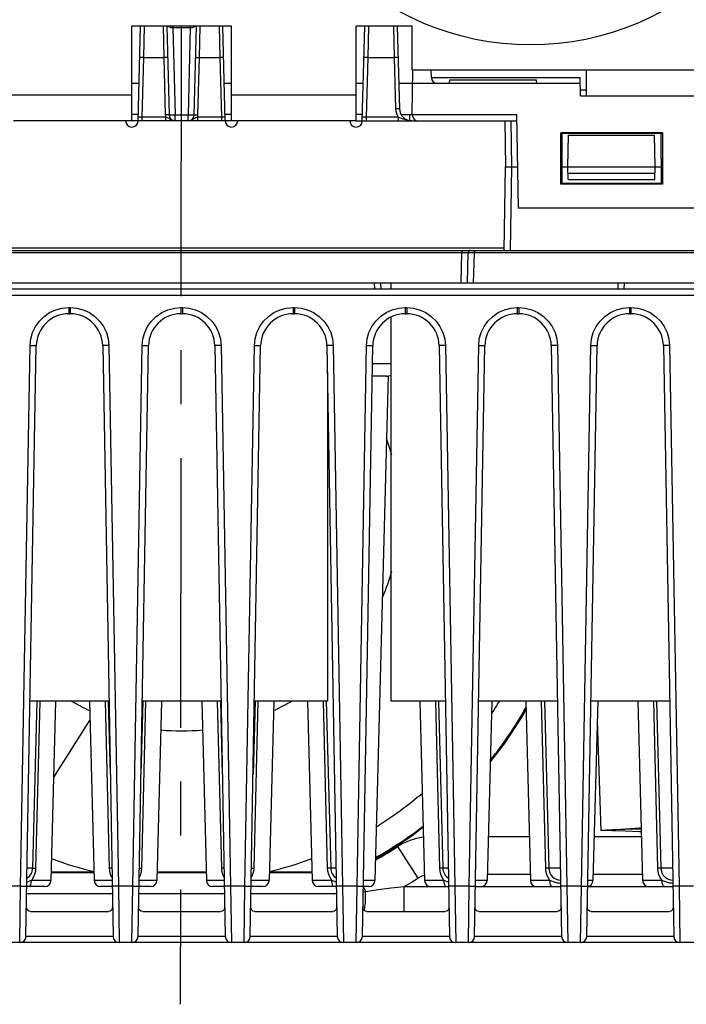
# Model space of a CAD drawing. Extents: x 27 to 410, y 33 to 287.
# Tile 3 of 34: x 74 to 95, y 33 to 65. Entities that reach past the tile are written whole.
import ezdxf

# ---------------------------------------------------------------- set-up
doc = ezdxf.new("R2010")
doc.units = 0
doc.header["$LTSCALE"] = 23.1
doc.linetypes.add('CENTER', pattern=[0.6, 0.375, -0.075, 0.075, -0.075])
doc.layers.get('0').update_dxf_attribs({"linetype": 'CONTINUOUS'})
doc.layers.add('ALL_DIM', color=7, linetype='CONTINUOUS')
doc.layers.add('DEFAULT_1', color=7, linetype='CENTER')
doc.dimstyles.get("Standard").update_dxf_attribs({"dimtxt": 2.5, "dimasz": 2.5, "dimexe": 1.25, "dimexo": 0.625, "dimtad": 1, "dimcen": 2.5, "dimazin": 3, "dimtfac": 1, "dimtmove": 0, "dimatfit": 3})

# ---------------------------------------------------------------- blocks, each defined once
blk = doc.blocks.new('_OPEN')
at = {"color": 0, "linetype": 'BYBLOCK'}
for p, q in [((0, 0), (-1, 0.25)), ((-1, -0.25), (0, 0)), ((-1, 0), (0, 0))]:
    blk.add_line(p, q, dxfattribs=at)
blk = doc.blocks.new('*D9')
at = {"layer": 'ALL_DIM', "color": 2, "linetype": 'CONTINUOUS'}
for p, q in [((90.963, 73.01), (113.355, 73.01)), ((112.355, 73.01), (112.355, 64.99)), ((112.355, 56.97), (112.355, 64.99)), ((106.563, 56.97), (113.355, 56.97))]:
    blk.add_line(p, q, dxfattribs=at)
at = {"layer": 'ALL_DIM', "color": 2, "linetype": 'CONTINUOUS', "xscale": 2, "yscale": 2, "zscale": 2}
for p, rotation in [((112.355, 73.01), 90), ((112.355, 56.97), 270)]:
    blk.add_blockref('_OPEN', p, dxfattribs=dict(at, rotation=rotation))
blk = doc.blocks.new('*D10')
at = {"layer": 'ALL_DIM', "color": 2, "linetype": 'CONTINUOUS'}
for p, q in [((79.763, 87.01), (119.439, 87.01)), ((118.439, 87.01), (118.439, 71.99)), ((118.439, 56.97), (118.439, 71.99)), ((106.563, 56.97), (119.439, 56.97))]:
    blk.add_line(p, q, dxfattribs=at)
at = {"layer": 'ALL_DIM', "color": 2, "linetype": 'CONTINUOUS', "xscale": 2, "yscale": 2, "zscale": 2}
for p, rotation in [((118.439, 87.01), 90), ((118.439, 56.97), 270)]:
    blk.add_blockref('_OPEN', p, dxfattribs=dict(at, rotation=rotation))
blk = doc.blocks.new('*D11')
at = {"layer": 'ALL_DIM', "color": 2, "linetype": 'CONTINUOUS'}
for p, q in [((93.963, 91.41), (125.25, 91.41)), ((124.25, 91.41), (124.25, 74.19)), ((124.25, 56.97), (124.25, 74.19)), ((106.563, 56.97), (125.25, 56.97))]:
    blk.add_line(p, q, dxfattribs=at)
at = {"layer": 'ALL_DIM', "color": 2, "linetype": 'CONTINUOUS', "xscale": 2, "yscale": 2, "zscale": 2}
for p, rotation in [((124.25, 91.41), 90), ((124.25, 56.97), 270)]:
    blk.add_blockref('_OPEN', p, dxfattribs=dict(at, rotation=rotation))

msp = doc.modelspace()

# ---------------------------------------------------------------- linework, layer by layer
at = {"color": 3, "linetype": 'CONTINUOUS'}
for p, q in [((77.163, 61.77), (77.163, 64.81)), ((80.363, 64.81), (77.163, 64.81)), ((80.363, 61.77), (80.363, 64.81)), ((84.363, 61.77), (84.363, 64.81)), ((86.163, 64.81), (84.363, 64.81)), ((86.163, 63.41), (86.163, 64.81)), ((86.163, 63.41), (99.163, 63.41)), ((91.763, 62.57), (91.763, 63.41)), ((73.163, 62.61), (77.163, 62.61)), ((80.363, 62.61), (84.363, 62.61)), ((77.163, 61.77), (76.963, 61.77)), ((80.563, 61.77), (80.363, 61.77)), ((84.363, 61.77), (84.163, 61.77))]:
    msp.add_line(p, q, dxfattribs=at)
at = {"color": 7, "linetype": 'CONTINUOUS'}
for p, q in [((77.363, 61.765), (77.443, 64.81)), ((77.56, 64.81), (77.536, 63.801)), ((78.166, 64.81), (78.19, 63.801)), ((78.283, 64.81), (78.358, 61.965)), ((78.485, 64.754), (78.485, 64.81)), ((78.485, 64.754), (78.558, 61.965)), ((79.041, 64.754), (78.485, 64.754)), ((79.041, 64.754), (78.968, 61.965)), ((79.041, 64.754), (79.041, 64.81)), ((79.168, 61.965), (79.243, 64.81)), ((79.205, 64.806), (79.178, 64.79)), ((79.336, 63.801), (79.36, 64.81)), ((79.966, 64.81), (79.99, 63.801)), ((80.163, 61.765), (80.083, 64.81)), ((84.563, 61.765), (84.643, 64.81)), ((84.76, 64.81), (84.736, 63.801)), ((85.566, 64.81), (85.59, 63.801)), ((85.683, 64.81), (85.753, 62.159)), ((77.536, 63.801), (77.486, 61.887)), ((77.536, 63.801), (78.19, 63.801)), ((78.19, 63.801), (78.238, 61.965)), ((79.288, 61.965), (79.336, 63.801)), ((79.336, 63.801), (79.99, 63.801)), ((79.99, 63.801), (80.04, 61.887)), ((84.736, 63.801), (84.686, 61.887)), ((84.736, 63.801), (85.59, 63.801)), ((85.59, 63.801), (85.633, 62.16)), ((86.163, 61.97), (86.188, 63.41)), ((86.781, 63.166), (86.776, 63.41)), ((77.394, 62.97), (77.163, 62.97)), ((80.363, 62.97), (80.132, 62.97)), ((84.594, 62.97), (84.363, 62.97)), ((91.556, 62.97), (85.732, 62.97)), ((86.781, 63.166), (91.553, 63.166)), ((87.363, 62.97), (87.374, 63.09)), ((87.374, 63.09), (90.153, 63.09)), ((90.163, 62.97), (90.153, 63.09)), ((91.563, 62.57), (91.553, 63.166)), ((91.56, 62.766), (91.763, 62.766)), ((91.563, 62.57), (97.963, 62.57)), ((76.963, 61.77), (73.363, 61.77)), ((77.368, 61.97), (77.163, 61.97)), ((80.363, 61.77), (77.163, 61.77)), ((77.486, 61.887), (77.486, 61.77)), ((78.25, 61.887), (77.486, 61.887)), ((78.25, 61.887), (78.25, 61.77)), ((78.558, 61.77), (78.558, 61.965)), ((78.558, 61.965), (78.968, 61.965)), ((78.968, 61.77), (78.968, 61.965)), ((79.276, 61.887), (79.276, 61.77)), ((80.04, 61.887), (79.276, 61.887)), ((80.04, 61.887), (80.04, 61.77)), ((80.363, 61.97), (80.158, 61.97)), ((84.163, 61.77), (80.563, 61.77)), ((84.568, 61.97), (84.363, 61.97)), ((84.363, 61.77), (89.514, 61.77)), ((84.686, 61.887), (84.686, 61.77)), ((85.719, 61.887), (84.686, 61.887)), ((85.719, 61.887), (85.719, 61.77)), ((85.807, 61.97), (89.511, 61.97)), ((86.083, 61.777), (86.083, 61.97)), ((89.137, 61.77), (89.163, 60.29)), ((89.363, 60.29), (89.337, 61.77)), ((89.511, 61.97), (89.563, 58.97)), ((90.932, 59.739), (90.932, 61.38)), ((90.932, 61.38), (90.965, 61.369)), ((94.194, 61.38), (90.932, 61.38)), ((94.161, 61.369), (94.194, 61.38)), ((94.194, 61.38), (94.194, 59.739)), ((90.965, 61.369), (90.964, 59.771)), ((94.161, 61.369), (90.965, 61.369)), ((91.163, 60.29), (91.181, 61.312)), ((91.181, 61.312), (93.945, 61.312)), ((93.963, 60.29), (93.945, 61.312)), ((94.162, 59.771), (94.161, 61.369)), ((89.116, 57.61), (89.163, 60.29)), ((89.163, 60.29), (89.54, 60.29)), ((89.316, 57.61), (89.363, 60.29)), ((90.964, 60.29), (94.162, 60.29)), ((91.17, 59.89), (91.163, 60.29)), ((93.956, 59.89), (93.963, 60.29)), ((91.167, 60.086), (93.959, 60.086)), ((91.17, 59.89), (93.956, 59.89)), ((90.932, 59.739), (90.964, 59.771)), ((94.194, 59.739), (90.932, 59.739)), ((90.964, 59.771), (94.162, 59.771)), ((94.162, 59.771), (94.194, 59.739)), ((95.563, 58.97), (89.563, 58.97)), ((59.154, 57.61), (98.372, 57.61)), ((68.408, 57.689), (89.118, 57.689)), ((87.761, 57.61), (87.761, 57.531)), ((88.161, 57.61), (88.161, 57.532)), ((87.761, 57.531), (69.765, 57.531)), ((87.736, 56.57), (87.761, 57.531)), ((87.848, 57.532), (87.761, 57.531)), ((87.936, 56.57), (87.961, 57.532)), ((88.136, 56.57), (88.161, 57.532)), ((96.965, 57.532), (88.161, 57.532)), ((59.504, 56.57), (98.022, 56.57)), ((59.7, 56.37), (97.826, 56.37)), ((84.963, 56.37), (84.958, 56.57)), ((85.163, 56.37), (85.158, 56.57)), ((85.483, 56.57), (85.483, 56.37)), ((92.768, 56.57), (92.763, 56.37)), ((92.968, 56.57), (92.963, 56.37)), ((59.7, 56.172), (97.826, 56.172)), ((75.138, 55.772), (75.138, 55.57)), ((75.138, 55.772), (75.188, 55.772)), ((75.188, 55.772), (75.188, 55.57)), ((78.738, 55.772), (78.738, 55.57)), ((78.738, 55.772), (78.788, 55.772)), ((78.788, 55.772), (78.788, 55.57)), ((82.338, 55.772), (82.338, 55.57)), ((82.338, 55.772), (82.388, 55.772)), ((82.388, 55.772), (82.388, 55.57)), ((85.938, 55.772), (85.938, 55.57)), ((85.938, 55.772), (85.988, 55.772)), ((85.988, 55.772), (85.988, 55.57)), ((89.538, 55.772), (89.538, 55.57)), ((89.538, 55.772), (89.588, 55.772)), ((89.588, 55.772), (89.588, 55.57)), ((93.138, 55.772), (93.138, 55.57)), ((93.138, 55.772), (93.188, 55.772)), ((93.188, 55.772), (93.188, 55.57)), ((75.138, 55.57), (75.188, 55.57)), ((78.738, 55.57), (78.788, 55.57)), ((82.338, 55.57), (82.388, 55.57)), ((85.483, 55.461), (85.483, 43.13)), ((85.938, 55.57), (85.988, 55.57)), ((89.538, 55.57), (89.588, 55.57)), ((93.138, 55.57), (93.188, 55.57)), ((73.595, 37.186), (73.898, 54.553)), ((73.766, 35.566), (74.098, 54.548)), ((76.228, 54.548), (76.56, 35.566)), ((76.428, 54.553), (76.731, 37.186)), ((77.195, 37.186), (77.498, 54.553)), ((77.366, 35.566), (77.698, 54.548)), ((79.828, 54.548), (80.16, 35.566)), ((80.028, 54.553), (80.331, 37.186)), ((80.795, 37.186), (81.098, 54.553)), ((80.966, 35.566), (81.298, 54.548)), ((83.428, 54.548), (83.76, 35.566)), ((83.628, 54.553), (83.931, 37.186)), ((84.395, 37.186), (84.698, 54.553)), ((84.566, 35.566), (84.898, 54.548)), ((87.028, 54.548), (87.36, 35.566)), ((87.228, 54.553), (87.531, 37.186)), ((87.995, 37.186), (88.298, 54.553)), ((88.166, 35.566), (88.498, 54.548)), ((90.628, 54.548), (90.96, 35.566)), ((90.828, 54.553), (91.131, 37.186)), ((91.595, 37.186), (91.898, 54.553)), ((91.766, 35.566), (92.098, 54.548)), ((94.228, 54.548), (94.56, 35.566)), ((94.428, 54.553), (94.731, 37.186)), ((85.483, 53.96), (84.888, 53.96)), ((83.443, 53.703), (83.443, 43.13)), ((85.337, 53.57), (84.881, 53.57)), ((85.393, 53.576), (84.968, 37.365)), ((83.487, 51.16), (83.443, 51.16)), ((83.494, 50.77), (83.443, 50.77)), ((76.428, 43.13), (73.898, 43.13)), ((74.119, 43.13), (73.978, 37.76)), ((74.208, 43.13), (74.077, 37.76)), ((74.719, 43.13), (74.568, 37.365)), ((75.807, 43.13), (75.958, 37.365)), ((76.449, 37.76), (76.318, 43.13)), ((76.407, 43.13), (76.469, 40.769)), ((77.519, 43.13), (77.457, 40.769)), ((77.608, 43.13), (77.477, 37.76)), ((80.028, 43.13), (77.498, 43.13)), ((78.119, 43.13), (77.968, 37.365)), ((79.407, 43.13), (79.558, 37.365)), ((80.049, 37.76), (79.918, 43.13)), ((80.007, 43.13), (80.069, 40.769)), ((81.119, 43.13), (81.057, 40.769)), ((81.208, 43.13), (81.077, 37.76)), ((83.443, 43.13), (81.098, 43.13)), ((81.719, 43.13), (81.568, 37.365)), ((82.807, 43.13), (82.958, 37.365)), ((83.449, 37.76), (83.318, 43.13)), ((83.407, 43.129), (83.548, 37.76)), ((87.228, 43.13), (85.483, 43.13)), ((86.407, 43.13), (86.558, 37.365)), ((87.049, 37.76), (86.918, 43.13)), ((87.007, 43.13), (87.148, 37.76)), ((90.828, 43.13), (88.298, 43.13)), ((88.719, 43.13), (88.568, 37.365)), ((89.807, 43.13), (89.958, 37.365)), ((90.449, 37.76), (90.318, 43.13)), ((90.407, 43.13), (90.548, 37.76)), ((94.428, 43.13), (91.898, 43.13)), ((92.119, 43.13), (91.968, 37.365)), ((93.407, 43.13), (93.558, 37.365)), ((94.049, 37.76), (93.918, 43.13)), ((94.007, 43.13), (94.148, 37.76)), ((74.654, 40.66), (75.823, 42.53)), ((92.102, 42.489), (92.225, 38.97)), ((86.513, 39.073), (86.152, 38.792)), ((89.921, 38.77), (88.605, 38.77)), ((93.521, 38.77), (92.005, 38.77)), ((85.697, 38.451), (86.348, 37.442)), ((73.978, 37.76), (73.805, 37.76)), ((83.721, 37.76), (83.548, 37.76)), ((87.321, 37.76), (87.148, 37.76)), ((90.921, 37.76), (90.548, 37.76)), ((94.521, 37.76), (94.148, 37.76)), ((74.568, 37.365), (73.941, 37.365)), ((75.951, 37.629), (74.575, 37.629)), ((75.952, 37.61), (74.575, 37.61)), ((76.528, 37.365), (75.958, 37.365)), ((77.968, 37.365), (77.398, 37.365)), ((79.551, 37.629), (77.975, 37.629)), ((79.552, 37.61), (77.975, 37.61)), ((80.128, 37.365), (79.558, 37.365)), ((81.568, 37.365), (80.998, 37.365)), ((82.951, 37.629), (81.575, 37.629)), ((82.952, 37.61), (81.575, 37.61)), ((83.585, 37.365), (82.958, 37.365)), ((84.968, 37.365), (84.598, 37.365)), ((87.185, 37.365), (86.558, 37.365)), ((88.568, 37.365), (88.198, 37.365)), ((88.574, 37.57), (89.953, 37.57)), ((90.585, 37.365), (89.958, 37.365)), ((91.968, 37.365), (91.798, 37.365)), ((91.974, 37.57), (93.553, 37.57)), ((94.185, 37.365), (93.558, 37.365)), ((73.595, 37.186), (73.131, 37.186)), ((73.567, 35.37), (73.595, 37.186)), ((74.368, 37.17), (73.795, 37.17)), ((76.531, 37.17), (76.158, 37.17)), ((76.731, 37.186), (76.76, 35.37)), ((77.195, 37.186), (76.731, 37.186)), ((77.167, 35.37), (77.195, 37.186)), ((77.768, 37.17), (77.395, 37.17)), ((80.131, 37.17), (79.758, 37.17)), ((80.331, 37.186), (80.36, 35.37)), ((80.795, 37.186), (80.331, 37.186)), ((80.767, 35.37), (80.795, 37.186)), ((81.368, 37.17), (80.995, 37.17)), ((83.727, 37.17), (83.158, 37.17)), ((83.931, 37.186), (83.96, 35.37)), ((84.395, 37.186), (83.931, 37.186)), ((84.367, 35.37), (84.395, 37.186)), ((84.591, 37), (84.67, 37.013)), ((84.594, 37.17), (84.67, 37.013)), ((84.768, 37.17), (84.595, 37.17)), ((85.907, 36.37), (85.907, 37.17)), ((85.907, 37.17), (87.327, 37.17)), ((87.531, 37.186), (87.56, 35.37)), ((87.995, 37.186), (87.531, 37.186)), ((87.967, 35.37), (87.995, 37.186)), ((88.195, 37.17), (90.932, 37.17)), ((91.595, 37.186), (91.131, 37.186)), ((91.131, 37.186), (91.16, 35.37)), ((91.567, 35.37), (91.595, 37.186)), ((91.795, 37.17), (94.532, 37.17)), ((95.195, 37.186), (94.731, 37.186)), ((94.731, 37.186), (94.76, 35.37)), ((73.791, 36.944), (76.536, 36.944)), ((77.391, 36.944), (80.136, 36.944)), ((80.991, 36.944), (83.736, 36.944)), ((73.913, 36.37), (76.414, 36.37)), ((77.513, 36.37), (80.014, 36.37)), ((81.113, 36.37), (83.614, 36.37)), ((84.713, 36.37), (87.214, 36.37)), ((88.313, 36.37), (90.814, 36.37)), ((91.913, 36.37), (94.414, 36.37)), ((76.56, 35.566), (73.766, 35.566)), ((80.16, 35.566), (77.366, 35.566)), ((83.76, 35.566), (80.966, 35.566)), ((87.36, 35.566), (84.566, 35.566)), ((90.96, 35.566), (88.166, 35.566)), ((94.56, 35.566), (91.766, 35.566)), ((99.149, 35.37), (58.377, 35.37))]:
    msp.add_line(p, q, dxfattribs=at)
for points in [[(78.485, 64.754), (78.45, 64.757), (78.414, 64.764), (78.38, 64.776), (78.348, 64.79)], [(79.178, 64.79), (79.146, 64.776), (79.112, 64.764), (79.077, 64.757), (79.041, 64.754)], [(77.536, 63.801), (77.499, 63.802), (77.466, 63.803), (77.439, 63.803), (77.422, 63.802), (77.416, 63.801)], [(78.31, 63.801), (78.304, 63.802), (78.287, 63.803), (78.26, 63.803), (78.227, 63.802), (78.19, 63.801)], [(79.216, 63.801), (79.222, 63.802), (79.239, 63.803), (79.266, 63.803), (79.299, 63.802), (79.336, 63.801)], [(80.11, 63.801), (80.104, 63.802), (80.087, 63.803), (80.06, 63.803), (80.027, 63.802), (79.99, 63.801)], [(84.736, 63.801), (84.699, 63.802), (84.666, 63.803), (84.639, 63.803), (84.622, 63.802), (84.616, 63.801)], [(85.71, 63.801), (85.704, 63.802), (85.687, 63.803), (85.66, 63.803), (85.627, 63.802), (85.59, 63.801)], [(85.753, 62.16), (85.747, 62.16), (85.73, 62.161), (85.703, 62.161), (85.67, 62.16), (85.633, 62.16)], [(85.633, 62.16), (85.639, 62.09), (85.656, 62.02), (85.682, 61.951), (85.719, 61.887)], [(77.486, 61.887), (77.459, 61.886), (77.434, 61.886), (77.411, 61.886), (77.392, 61.886), (77.378, 61.886), (77.369, 61.886), (77.366, 61.887)], [(78.358, 61.965), (78.352, 61.966), (78.335, 61.966), (78.308, 61.966), (78.275, 61.966), (78.238, 61.965)], [(78.238, 61.965), (78.241, 61.925), (78.25, 61.887)], [(78.558, 61.77), (78.539, 61.771), (78.519, 61.773), (78.498, 61.777), (78.476, 61.783), (78.453, 61.792), (78.43, 61.802), (78.407, 61.814), (78.385, 61.828), (78.362, 61.841), (78.338, 61.854), (78.311, 61.867), (78.282, 61.878), (78.25, 61.887)], [(78.358, 61.965), (78.359, 61.964), (78.363, 61.964), (78.371, 61.963), (78.384, 61.963), (78.402, 61.963), (78.426, 61.963), (78.455, 61.963), (78.487, 61.963), (78.522, 61.964), (78.558, 61.965)], [(78.968, 61.965), (78.99, 61.964), (79.014, 61.964), (79.039, 61.963), (79.066, 61.963), (79.093, 61.963), (79.118, 61.963), (79.139, 61.963), (79.155, 61.963), (79.165, 61.964), (79.168, 61.965)], [(79.276, 61.887), (79.246, 61.878), (79.219, 61.868), (79.194, 61.857), (79.172, 61.845), (79.151, 61.833), (79.131, 61.821), (79.11, 61.81), (79.09, 61.8), (79.071, 61.791), (79.051, 61.784), (79.032, 61.778), (79.012, 61.774), (78.991, 61.771), (78.968, 61.77)], [(79.168, 61.965), (79.174, 61.966), (79.191, 61.966), (79.218, 61.966), (79.251, 61.966), (79.288, 61.965)], [(79.276, 61.887), (79.285, 61.925), (79.288, 61.965)], [(80.16, 61.887), (80.157, 61.886), (80.148, 61.886), (80.134, 61.886), (80.115, 61.886), (80.092, 61.886), (80.067, 61.886), (80.04, 61.887)], [(84.686, 61.887), (84.659, 61.886), (84.634, 61.886), (84.611, 61.886), (84.592, 61.886), (84.578, 61.886), (84.569, 61.886), (84.566, 61.887)], [(86.153, 61.77), (86.117, 61.771), (86.079, 61.774), (86.041, 61.78), (86.001, 61.788), (85.959, 61.799), (85.916, 61.813), (85.871, 61.829), (85.822, 61.848), (85.77, 61.868), (85.719, 61.887)], [(87.961, 57.532), (87.956, 57.532), (87.941, 57.532), (87.917, 57.532), (87.848, 57.532)], [(88.161, 57.532), (88.109, 57.533), (88.061, 57.533), (88.02, 57.533), (87.988, 57.533), (87.968, 57.533), (87.961, 57.532)], [(73.898, 54.553), (73.919, 54.762), (73.977, 54.968), (74.071, 55.163), (74.196, 55.338), (74.349, 55.488), (74.526, 55.611), (74.723, 55.7), (74.93, 55.754), (75.138, 55.772)], [(75.188, 55.772), (75.396, 55.754), (75.603, 55.7), (75.8, 55.611), (75.977, 55.488), (76.13, 55.338), (76.256, 55.163), (76.349, 54.968), (76.407, 54.762), (76.428, 54.553)], [(77.498, 54.553), (77.519, 54.762), (77.577, 54.968), (77.671, 55.163), (77.796, 55.338), (77.949, 55.488), (78.126, 55.611), (78.323, 55.7), (78.53, 55.754), (78.738, 55.772)], [(78.788, 55.772), (78.996, 55.754), (79.203, 55.7), (79.4, 55.611), (79.577, 55.488), (79.73, 55.338), (79.856, 55.163), (79.949, 54.968), (80.007, 54.762), (80.028, 54.553)], [(81.098, 54.553), (81.119, 54.762), (81.177, 54.968), (81.271, 55.163), (81.396, 55.338), (81.549, 55.488), (81.726, 55.611), (81.923, 55.7), (82.13, 55.754), (82.338, 55.772)], [(82.388, 55.772), (82.596, 55.754), (82.803, 55.7), (83, 55.611), (83.177, 55.488), (83.33, 55.338), (83.456, 55.163), (83.549, 54.968), (83.607, 54.762), (83.628, 54.553)], [(84.698, 54.553), (84.719, 54.762), (84.777, 54.968), (84.871, 55.163), (84.996, 55.338), (85.149, 55.488), (85.326, 55.611), (85.523, 55.7), (85.73, 55.754), (85.938, 55.772)], [(85.988, 55.772), (86.196, 55.754), (86.403, 55.7), (86.6, 55.611), (86.777, 55.488), (86.93, 55.338), (87.056, 55.163), (87.149, 54.968), (87.207, 54.762), (87.228, 54.553)], [(88.298, 54.553), (88.319, 54.762), (88.377, 54.968), (88.471, 55.163), (88.596, 55.338), (88.749, 55.488), (88.926, 55.611), (89.123, 55.7), (89.33, 55.754), (89.538, 55.772)], [(89.588, 55.772), (89.796, 55.754), (90.003, 55.7), (90.2, 55.611), (90.377, 55.488), (90.53, 55.338), (90.656, 55.163), (90.749, 54.968), (90.807, 54.762), (90.828, 54.553)], [(91.898, 54.553), (91.919, 54.762), (91.977, 54.968), (92.071, 55.163), (92.196, 55.338), (92.349, 55.488), (92.526, 55.611), (92.723, 55.7), (92.93, 55.754), (93.138, 55.772)], [(93.188, 55.772), (93.396, 55.754), (93.603, 55.7), (93.8, 55.611), (93.977, 55.488), (94.13, 55.338), (94.256, 55.163), (94.349, 54.968), (94.407, 54.762), (94.428, 54.553)], [(73.898, 54.553), (73.96, 54.552), (74.015, 54.551), (74.06, 54.55), (74.088, 54.549), (74.098, 54.548)], [(76.428, 54.553), (76.366, 54.552), (76.311, 54.551), (76.266, 54.55), (76.238, 54.549), (76.228, 54.548)], [(77.498, 54.553), (77.56, 54.552), (77.615, 54.551), (77.66, 54.55), (77.688, 54.549), (77.698, 54.548)], [(80.028, 54.553), (79.966, 54.552), (79.911, 54.551), (79.866, 54.55), (79.838, 54.549), (79.828, 54.548)], [(81.098, 54.553), (81.16, 54.552), (81.215, 54.551), (81.26, 54.55), (81.288, 54.549), (81.298, 54.548)], [(83.628, 54.553), (83.566, 54.552), (83.511, 54.551), (83.466, 54.55), (83.438, 54.549), (83.428, 54.548)], [(84.698, 54.553), (84.76, 54.552), (84.815, 54.551), (84.86, 54.55), (84.888, 54.549), (84.898, 54.548)], [(87.228, 54.553), (87.166, 54.552), (87.111, 54.551), (87.066, 54.55), (87.038, 54.549), (87.028, 54.548)], [(88.298, 54.553), (88.36, 54.552), (88.415, 54.551), (88.46, 54.55), (88.488, 54.549), (88.498, 54.548)], [(90.828, 54.553), (90.766, 54.552), (90.711, 54.551), (90.666, 54.55), (90.638, 54.549), (90.628, 54.548)], [(91.898, 54.553), (91.96, 54.552), (92.015, 54.551), (92.06, 54.55), (92.088, 54.549), (92.098, 54.548)], [(94.428, 54.553), (94.366, 54.552), (94.311, 54.551), (94.266, 54.55), (94.238, 54.549), (94.228, 54.548)], [(89.814, 42.856), (89.715, 42.671), (89.137, 41.782), (88.668, 41.177)], [(92.225, 38.97), (92.859, 39.013), (93.446, 39.052), (93.514, 39.056)], [(93.515, 39.016), (93.461, 39.016), (93.005, 39.007), (92.597, 38.992), (92.225, 38.97)], [(93.517, 38.927), (93.457, 38.93), (93.002, 38.949), (92.596, 38.962), (92.225, 38.97)], [(86.152, 38.792), (85.263, 38.213), (84.986, 38.064)], [(74.077, 37.76), (74.067, 37.658), (74.042, 37.556), (74, 37.456), (73.941, 37.365)], [(73.978, 37.76), (73.99, 37.76), (74.025, 37.76), (74.077, 37.76)], [(76.527, 37.455), (76.526, 37.457), (76.484, 37.557), (76.458, 37.659), (76.449, 37.76)], [(76.521, 37.76), (76.501, 37.76), (76.449, 37.76)], [(77.477, 37.76), (77.467, 37.658), (77.442, 37.556), (77.4, 37.456), (77.399, 37.455)], [(77.405, 37.76), (77.425, 37.76), (77.477, 37.76)], [(80.127, 37.455), (80.126, 37.457), (80.084, 37.557), (80.058, 37.659), (80.049, 37.76)], [(80.121, 37.76), (80.101, 37.76), (80.049, 37.76)], [(81.077, 37.76), (81.067, 37.658), (81.042, 37.556), (81, 37.456), (80.999, 37.455)], [(81.005, 37.76), (81.025, 37.76), (81.077, 37.76)], [(83.585, 37.365), (83.526, 37.457), (83.484, 37.557), (83.458, 37.659), (83.449, 37.76)], [(83.548, 37.76), (83.536, 37.76), (83.501, 37.76), (83.449, 37.76)], [(87.185, 37.365), (87.126, 37.457), (87.084, 37.557), (87.058, 37.659), (87.049, 37.76)], [(87.148, 37.76), (87.136, 37.76), (87.101, 37.76), (87.049, 37.76)], [(90.585, 37.365), (90.526, 37.457), (90.484, 37.557), (90.458, 37.659), (90.449, 37.76)], [(90.548, 37.76), (90.536, 37.76), (90.501, 37.76), (90.449, 37.76)], [(94.185, 37.365), (94.126, 37.457), (94.084, 37.557), (94.058, 37.659), (94.049, 37.76)], [(94.148, 37.76), (94.136, 37.76), (94.101, 37.76), (94.049, 37.76)], [(73.941, 37.365), (73.884, 37.342), (73.825, 37.319), (73.797, 37.31)], [(73.866, 37.17), (73.894, 37.185), (73.918, 37.227), (73.935, 37.29), (73.941, 37.365)], [(83.66, 37.17), (83.632, 37.185), (83.608, 37.227), (83.591, 37.29), (83.585, 37.365)], [(83.729, 37.31), (83.701, 37.319), (83.643, 37.341), (83.585, 37.365)], [(85.907, 37.17), (86.129, 37.304), (86.348, 37.442)], [(86.348, 37.442), (86.483, 37.512), (86.554, 37.533)], [(87.26, 37.17), (87.232, 37.185), (87.208, 37.227), (87.191, 37.29), (87.185, 37.365)], [(87.329, 37.31), (87.301, 37.319), (87.243, 37.341), (87.185, 37.365)], [(90.66, 37.17), (90.632, 37.185), (90.608, 37.227), (90.591, 37.29), (90.585, 37.365)], [(90.93, 37.271), (90.888, 37.273), (90.824, 37.283), (90.762, 37.299), (90.701, 37.319), (90.643, 37.341), (90.585, 37.365)], [(94.26, 37.17), (94.232, 37.185), (94.208, 37.227), (94.191, 37.29), (94.185, 37.365)], [(94.53, 37.271), (94.488, 37.273), (94.424, 37.283), (94.362, 37.299), (94.301, 37.319), (94.243, 37.341), (94.185, 37.365)], [(73.595, 37.186), (73.656, 37.185), (73.712, 37.183), (73.756, 37.182), (73.785, 37.181), (73.795, 37.18)], [(76.731, 37.186), (76.67, 37.185), (76.614, 37.183), (76.57, 37.182), (76.541, 37.181), (76.531, 37.18)], [(77.195, 37.186), (77.256, 37.185), (77.312, 37.183), (77.356, 37.182), (77.385, 37.181), (77.395, 37.18)], [(80.331, 37.186), (80.27, 37.185), (80.214, 37.183), (80.17, 37.182), (80.141, 37.181), (80.131, 37.18)], [(80.795, 37.186), (80.856, 37.185), (80.912, 37.183), (80.956, 37.182), (80.985, 37.181), (80.995, 37.18)], [(83.931, 37.186), (83.87, 37.185), (83.814, 37.183), (83.77, 37.182), (83.741, 37.181), (83.731, 37.18)], [(84.395, 37.186), (84.456, 37.185), (84.512, 37.183), (84.556, 37.182), (84.585, 37.181), (84.595, 37.18)], [(84.643, 36.476), (84.649, 36.523), (84.656, 36.581), (84.661, 36.649), (84.665, 36.729), (84.668, 36.817), (84.67, 36.91), (84.67, 37.013)], [(84.67, 37.013), (85.072, 37.071), (85.484, 37.124), (85.907, 37.17)], [(87.531, 37.186), (87.47, 37.185), (87.414, 37.183), (87.37, 37.182), (87.341, 37.181), (87.331, 37.18)], [(87.995, 37.186), (88.056, 37.185), (88.112, 37.183), (88.156, 37.182), (88.185, 37.181), (88.195, 37.18)], [(91.131, 37.186), (91.07, 37.185), (91.014, 37.183), (90.97, 37.182), (90.941, 37.181), (90.931, 37.18)], [(91.595, 37.186), (91.656, 37.185), (91.712, 37.183), (91.756, 37.182), (91.785, 37.181), (91.795, 37.18)], [(94.731, 37.186), (94.67, 37.185), (94.614, 37.183), (94.57, 37.182), (94.541, 37.181), (94.531, 37.18)], [(73.913, 36.37), (73.853, 36.379), (73.813, 36.407), (73.79, 36.456), (73.783, 36.525)], [(76.543, 36.525), (76.536, 36.455), (76.513, 36.407), (76.473, 36.379), (76.414, 36.37)], [(77.513, 36.37), (77.453, 36.379), (77.413, 36.407), (77.39, 36.456), (77.383, 36.525)], [(80.143, 36.525), (80.136, 36.455), (80.113, 36.407), (80.073, 36.379), (80.014, 36.37)], [(81.113, 36.37), (81.053, 36.379), (81.013, 36.407), (80.99, 36.456), (80.983, 36.525)], [(83.743, 36.525), (83.736, 36.455), (83.713, 36.407), (83.673, 36.379), (83.614, 36.37)], [(84.713, 36.37), (84.653, 36.379), (84.613, 36.407), (84.59, 36.456), (84.583, 36.525)], [(84.623, 36.4), (84.626, 36.408), (84.635, 36.437), (84.643, 36.476)], [(87.343, 36.525), (87.336, 36.455), (87.313, 36.407), (87.273, 36.379), (87.214, 36.37)], [(88.313, 36.37), (88.253, 36.379), (88.213, 36.407), (88.19, 36.456), (88.183, 36.525)], [(90.943, 36.525), (90.936, 36.455), (90.913, 36.407), (90.873, 36.379), (90.814, 36.37)], [(91.913, 36.37), (91.853, 36.379), (91.813, 36.407), (91.79, 36.456), (91.783, 36.525)], [(94.543, 36.525), (94.536, 36.455), (94.513, 36.407), (94.473, 36.379), (94.414, 36.37)]]:
    msp.add_lwpolyline(points, dxfattribs=at)
for centre in [(67.563, 73.01), (89.963, 73.01)]:
    msp.add_circle(centre, 8.8, dxfattribs=at)
for centre, radius, start, end in [((86.981, 63.17), 0.2, 181, 270), ((86.153, 62.17), 0.4, 181.5032, 269.9974), ((77.163, 61.77), 0.2, 180, 358.5), ((78.558, 61.97), 0.2, 181.4985, 270.0032), ((78.968, 61.97), 0.2, 269.9968, 358.5015), ((80.363, 61.77), 0.2, 181.5, 360), ((84.363, 61.77), 0.2, 180, 358.5), ((86.363, 61.97), 0.2, 181, 270), ((88.041, 57.53), 0.08, 89.9996, 178.5), ((75.138, 54.53), 1.04, 89.9978, 179.0006), ((75.188, 54.53), 1.04, 0.9994, 90.0022), ((78.738, 54.53), 1.04, 89.9978, 179.0006), ((78.788, 54.53), 1.04, 0.9994, 90.0022), ((82.338, 54.53), 1.04, 89.9978, 179.0006), ((82.388, 54.53), 1.04, 0.9994, 90.0022), ((85.938, 54.53), 1.04, 89.9978, 179.0006), ((85.988, 54.53), 1.04, 0.9994, 90.0022), ((89.538, 54.53), 1.04, 89.9978, 179.0006), ((89.588, 54.53), 1.04, 0.9994, 90.0022), ((93.138, 54.53), 1.04, 89.9978, 179.0006), ((93.188, 54.53), 1.04, 0.9994, 90.0022), ((85.337, 53.97), 0.4, 270, 291.5628), ((78.763, 49.17), 7, 15.5, 20.0169), ((78.763, 49.17), 7, 337.4095, 344.5), ((78.763, 49.17), 7, 239.6846, 244.9847), ((78.763, 49.17), 7, 295.0153, 300.3154), ((78.763, 49.17), 11.86, 327.2289, 329.3135), ((78.763, 49.17), 12.701, 321.3058, 330.4747), ((78.763, 49.17), 7, 264.507, 275.493), ((78.763, 49.17), 11.86, 301.8992, 310.7422), ((78.763, 49.17), 12.701, 299.3464, 307.6407), ((86.781, 36.77), 2, 97.4526, 122.8031), ((78.763, 49.21), 12.8, 299.0927, 302.8027), ((78.763, 49.17), 11.86, 249.3717, 256.2525), ((78.763, 49.17), 11.86, 283.7475, 290.6283), ((73.579, 37.77), 0.4, 303.734, 358.5), ((83.947, 37.77), 0.4, 181.5, 236.266), ((87.547, 37.77), 0.4, 181.5, 236.266), ((90.947, 37.77), 0.4, 181.5, 267.1932), ((94.547, 37.77), 0.4, 181.5, 267.1932), ((74.368, 37.37), 0.2, 270, 358.5), ((76.158, 37.37), 0.2, 181.5, 270), ((77.768, 37.37), 0.2, 270, 358.5), ((79.758, 37.37), 0.2, 181.5, 270), ((81.368, 37.37), 0.2, 270, 358.5), ((83.158, 37.37), 0.2, 181.5, 270), ((84.768, 37.37), 0.2, 270, 358.5), ((86.758, 37.37), 0.2, 181.5, 270), ((88.368, 37.37), 0.2, 270, 358.5), ((90.158, 37.37), 0.2, 181.5, 270), ((91.768, 37.37), 0.2, 277.662, 358.5), ((93.758, 37.37), 0.2, 181.5, 270), ((73.567, 35.57), 0.2, 270, 358.9992), ((76.76, 35.57), 0.2, 181, 270), ((77.167, 35.57), 0.2, 270, 358.9992), ((80.36, 35.57), 0.2, 181, 270), ((80.767, 35.57), 0.2, 270, 358.9992), ((83.96, 35.57), 0.2, 181, 270), ((84.367, 35.57), 0.2, 270, 358.9992), ((87.56, 35.57), 0.2, 181, 270), ((87.967, 35.57), 0.2, 270, 358.9992), ((91.16, 35.57), 0.2, 181, 270), ((91.567, 35.57), 0.2, 270, 358.9992), ((94.76, 35.57), 0.2, 181, 270)]:
    msp.add_arc(centre, radius, start, end, dxfattribs=at)
at = {"layer": 'DEFAULT_1', "color": 7, "linetype": 'CENTER'}
msp.add_line((78.778, 106.376), (78.721, 33.386), dxfattribs=at)

# ---------------------------------------------------------------- dimensions: what is measured, and where the dimension line sits
at = {"layer": 'ALL_DIM', "color": 2, "linetype": 'CONTINUOUS'}
for base, p1, picture, middle in [((124.25, 56.97), (93.963, 91.41), '*D11', (123.55, 72.051)), ((118.439, 56.97), (79.763, 87.01), '*D10', (117.739, 69.912)), ((112.355, 56.97), (90.963, 73.01), '*D9', (111.655, 62.321))]:
    dim = msp.add_linear_dim(base=base, p1=p1, p2=(106.563, 56.97), angle=270, dimstyle='Standard', dxfattribs=at)
    dim.commit()
    dim.dimension.update_dxf_attribs({"geometry": picture, "text_midpoint": middle, "dimtype": 128})

doc.saveas('drawing.dxf')
